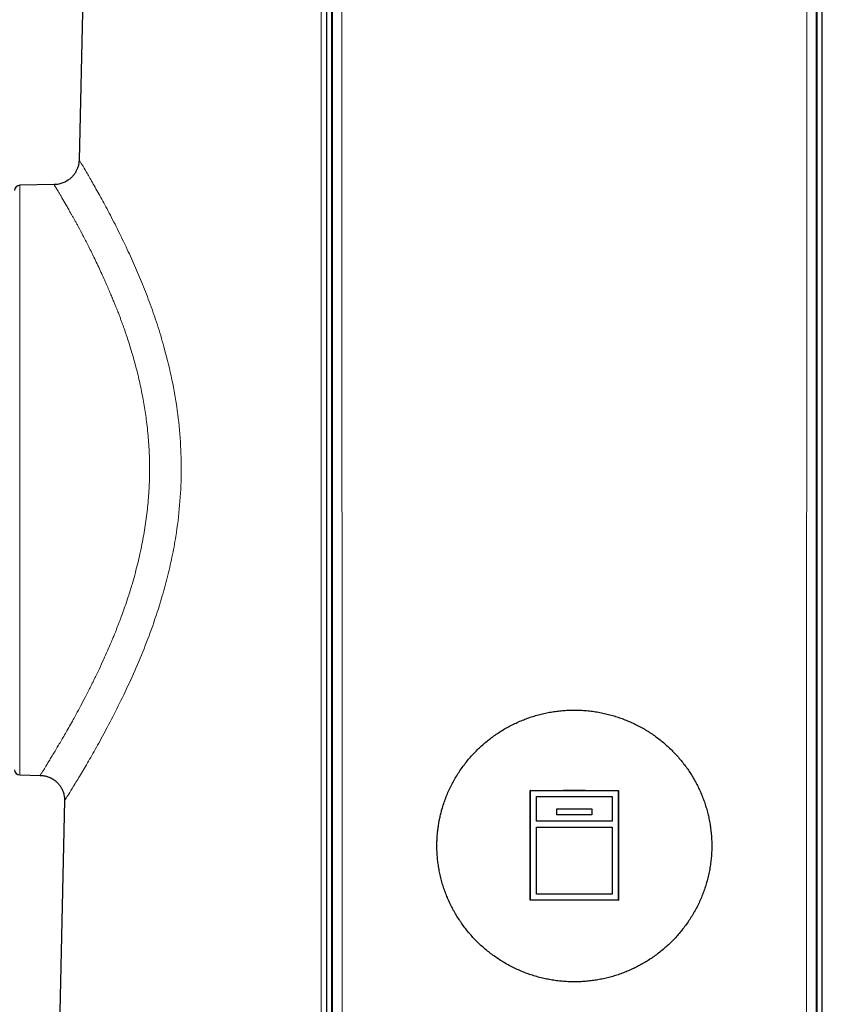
# Model space of a CAD drawing. Header units: millimetres. Extents: x 8 to 882, y 12 to 770.
# Tile 45 of 58: x 425 to 471, y 555 to 611. Entities that reach past the tile are written whole.
import ezdxf

# ---------------------------------------------------------------- set-up
doc = ezdxf.new("R2010")
doc.units = ezdxf.units.MM

msp = doc.modelspace()

# ---------------------------------------------------------------- linework, layer by layer
at = {"color": 7, "linetype": 'Continuous', "lineweight": 30}
for p, q in [((429.832, 645.3), (428.87, 603)), ((427.458, 601.607), (425.495, 601.573)), ((425.495, 568.063), (426.662, 568.042)), ((454.507, 567.181), (454.5, 567.186)), ((454.85, 565.44), (454.85, 566.838)), ((459.15, 566.838), (459.15, 565.44)), ((459.493, 567.181), (459.5, 567.186)), ((428.042, 566.619), (426.012, 477.329)), ((456.003, 566.138), (456, 566.142)), ((456, 565.792), (456, 566.142)), ((456.003, 565.789), (456.003, 566.138)), ((457.997, 566.138), (458, 566.142)), ((457.997, 566.138), (457.997, 565.789)), ((458, 566.142), (458, 565.792)), ((454.856, 565.437), (454.85, 565.44)), ((459.144, 565.437), (459.15, 565.44)), ((454.507, 560.945), (454.5, 560.943)), ((459.493, 560.945), (459.5, 560.943))]:
    msp.add_line(p, q, dxfattribs=at)
at = {"color": 252, "linetype": 'Continuous', "lineweight": 0}
for p, q in [((443.261, 495.733), (443.265, 629.187)), ((443.797, 629.209), (443.816, 495.754)), ((470.184, 495.754), (470.203, 629.209)), ((470.735, 629.187), (470.739, 495.733)), ((425.495, 601.573), (425.495, 568.063))]:
    msp.add_line(p, q, dxfattribs=at)
at = {"color": 7, "linetype": 'Continuous', "lineweight": 30}
for centre, start, end in [((425.5, 601.273), 91, 180), ((425.5, 568.363), 180, 269)]:
    msp.add_arc(centre, 0.3, start, end, dxfattribs=at)
at = {"color": 252, "linetype": 'Continuous', "lineweight": 0}
for points, knots in [([(442.622, 495.872), (442.621, 506.836), (442.62, 528.763), (442.617, 565.683), (442.614, 599.136), (442.612, 621.626), (442.611, 629.122)], [0, 0, 0, 0, 0.246833, 0.493666, 0.831222, 1, 1, 1, 1]), ([(442.915, 629.118), (442.915, 621.621), (442.916, 599.132), (442.916, 565.679), (442.916, 528.759), (442.916, 506.831), (442.916, 495.868)], [0, 0, 0, 0, 0.168778, 0.506334, 0.753167, 1, 1, 1, 1]), ([(442.944, 495.868), (442.944, 503.364), (442.944, 525.854), (442.944, 559.307), (442.944, 596.227), (442.944, 618.154), (442.944, 629.118)], [0, 0, 0, 0, 0.168777, 0.506331, 0.753165, 1, 1, 1, 1]), ([(471.056, 629.118), (471.056, 621.621), (471.056, 606.629), (471.056, 584.139), (471.056, 558.183), (471.056, 528.759), (471.056, 506.831), (471.056, 495.868)], [0, 0, 0, 0, 0.168777, 0.337554, 0.506331, 0.753165, 1, 1, 1, 1]), ([(471.084, 495.868), (471.084, 503.364), (471.084, 525.854), (471.084, 559.308), (471.084, 596.228), (471.085, 618.154), (471.085, 629.118)], [0, 0, 0, 0, 0.168778, 0.506334, 0.753167, 1, 1, 1, 1]), ([(428.881, 603), (428.883, 602.997), (428.887, 602.989), (429.024, 602.761), (429.267, 602.351), (429.609, 601.758), (430.029, 601.014), (430.511, 600.129), (431.041, 599.1), (431.569, 598.011), (432.07, 596.907), (432.527, 595.822), (432.962, 594.685), (433.368, 593.496), (433.777, 592.119), (434.159, 590.551), (434.466, 588.79), (434.646, 587.002), (434.691, 585.198), (434.603, 583.394), (434.405, 581.805), (434.152, 580.43), (433.879, 579.255), (433.517, 577.946), (433.055, 576.527), (432.488, 575.034), (431.878, 573.613), (431.25, 572.286), (430.634, 571.069), (430.052, 569.986), (429.517, 569.041), (429.036, 568.223), (428.632, 567.549), (428.318, 567.039), (428.122, 566.726), (428.034, 566.587), (428.05, 566.613), (428.053, 566.618)], [0, 0, 0, 0, 0.0232542, 0.0542703, 0.0854526, 0.1171228, 0.148106, 0.1789236, 0.2099713, 0.2414927, 0.2670183, 0.2920657, 0.3167626, 0.3412426, 0.3656431, 0.3980792, 0.4296259, 0.4606996, 0.4917395, 0.5226215, 0.5536581, 0.5746567, 0.5960416, 0.6179312, 0.6483943, 0.6791185, 0.710362, 0.7423713, 0.773889, 0.8049179, 0.8356823, 0.8664116, 0.8983934, 0.9297311, 0.9607276, 0.9916952, 1, 1, 1, 1]), ([(426.662, 568.051), (426.661, 568.049), (426.656, 568.041), (426.698, 568.106), (426.787, 568.246), (426.908, 568.44), (427.038, 568.651), (427.162, 568.854), (427.304, 569.088), (427.46, 569.348), (427.621, 569.619), (427.785, 569.895), (427.952, 570.182), (428.134, 570.496), (428.329, 570.84), (428.522, 571.185), (428.729, 571.561), (428.958, 571.984), (429.159, 572.365), (429.305, 572.648), (429.386, 572.806), (429.469, 572.97), (429.555, 573.141), (429.643, 573.318), (429.798, 573.634), (430.007, 574.071), (430.256, 574.612), (430.462, 575.075), (430.628, 575.457), (430.754, 575.755), (430.844, 575.972), (430.917, 576.152), (430.984, 576.32), (431.056, 576.505), (431.127, 576.69), (431.197, 576.873), (431.289, 577.121), (431.402, 577.434), (431.532, 577.81), (431.655, 578.177), (431.769, 578.535), (431.948, 579.124), (432.175, 579.952), (432.419, 581.029), (432.612, 582.096), (432.754, 583.148), (432.844, 584.18), (432.884, 585.195), (432.87, 586.21), (432.806, 587.238), (432.714, 588.078), (432.621, 588.726), (432.548, 589.18), (432.465, 589.637), (432.372, 590.094), (432.271, 590.552), (432.16, 591.01), (432.014, 591.564), (431.823, 592.226), (431.586, 592.968), (431.406, 593.487), (431.299, 593.783), (431.264, 593.877), (431.229, 593.973), (431.193, 594.068), (431.157, 594.164), (431.119, 594.265), (431.069, 594.392), (431.009, 594.543), (430.936, 594.725), (430.855, 594.927), (430.759, 595.16), (430.648, 595.423), (430.524, 595.715), (430.386, 596.032), (430.233, 596.374), (430.005, 596.871), (429.716, 597.476), (429.387, 598.142), (429.089, 598.721), (428.872, 599.128), (428.722, 599.401), (428.631, 599.567), (428.544, 599.722), (428.462, 599.867), (428.385, 600.003), (428.312, 600.13), (428.245, 600.249), (428.115, 600.477), (427.94, 600.783), (427.749, 601.112), (427.604, 601.358), (427.507, 601.519), (427.456, 601.601), (427.457, 601.599), (427.458, 601.598)], [0, 0, 0, 0, 0.008048, 0.028737, 0.049786, 0.071229, 0.084301, 0.097534, 0.110936, 0.124512, 0.137581, 0.148788, 0.160375, 0.172345, 0.1847, 0.197442, 0.207522, 0.221347, 0.236854, 0.241194, 0.24565, 0.25022, 0.254907, 0.259709, 0.264627, 0.280239, 0.293752, 0.305167, 0.313988, 0.320948, 0.326048, 0.329026, 0.333258, 0.337427, 0.341532, 0.345574, 0.349553, 0.357865, 0.365887, 0.373619, 0.381061, 0.388215, 0.40987, 0.430822, 0.451101, 0.470741, 0.489778, 0.508255, 0.526704, 0.545718, 0.56534, 0.573946, 0.582673, 0.591524, 0.600501, 0.609606, 0.618842, 0.628212, 0.643633, 0.660372, 0.676197, 0.678346, 0.680512, 0.682695, 0.684897, 0.687116, 0.689352, 0.691964, 0.69605, 0.700083, 0.704946, 0.710638, 0.717159, 0.724509, 0.732687, 0.741694, 0.751528, 0.77304, 0.793332, 0.812406, 0.830268, 0.836954, 0.843455, 0.849769, 0.855898, 0.861841, 0.8676, 0.873174, 0.878564, 0.901084, 0.92318, 0.944882, 0.966221, 0.987229, 1, 1, 1, 1])]:
    msp.add_open_spline(points, degree=3, knots=knots, dxfattribs=at)
at = {"color": 7, "linetype": 'Continuous', "lineweight": 30}
for points, knots in [([(443.218, 495.733), (443.218, 503.78), (443.218, 524.794), (443.219, 552.812), (443.219, 586.791), (443.219, 610.261), (443.219, 626.728), (443.219, 629.187)], [0, 0, 0, 0, 0.180884, 0.472392, 0.629833, 0.944715, 1, 1, 1, 1]), ([(470.781, 629.187), (470.781, 622.187), (470.781, 601.179), (470.781, 573.168), (470.781, 538.149), (470.782, 514.672), (470.782, 498.199), (470.782, 495.733)], [0, 0, 0, 0, 0.157368, 0.472251, 0.629692, 0.944574, 1, 1, 1, 1]), ([(428.87, 603.012), (428.868, 602.976), (428.865, 602.903), (428.849, 602.796), (428.827, 602.693), (428.799, 602.597), (428.766, 602.509), (428.731, 602.429), (428.694, 602.357), (428.657, 602.294), (428.622, 602.239), (428.588, 602.191), (428.554, 602.148), (428.516, 602.102), (428.468, 602.048), (428.406, 601.988), (428.331, 601.923), (428.244, 601.858), (428.149, 601.798), (428.048, 601.745), (427.943, 601.7), (427.83, 601.662), (427.709, 601.633), (427.584, 601.613), (427.499, 601.609), (427.457, 601.607)], [0, 0, 0, 0, 0.049477, 0.099527, 0.147439, 0.192903, 0.235652, 0.275457, 0.312132, 0.345532, 0.375542, 0.402079, 0.425228, 0.449735, 0.48399, 0.523503, 0.5682, 0.617936, 0.672485, 0.721391, 0.773168, 0.827513, 0.884072, 0.942442, 1, 1, 1, 1]), ([(449.193, 564.032), (449.194, 563.927), (449.197, 563.717), (449.218, 563.403), (449.251, 563.09), (449.297, 562.777), (449.357, 562.462), (449.431, 562.147), (449.518, 561.836), (449.617, 561.533), (449.727, 561.237), (449.848, 560.949), (449.981, 560.666), (450.125, 560.387), (450.283, 560.111), (450.453, 559.84), (450.634, 559.577), (450.826, 559.32), (451.028, 559.072), (451.241, 558.832), (451.463, 558.6), (451.697, 558.376), (451.942, 558.16), (452.198, 557.953), (452.463, 557.756), (452.736, 557.57), (453.016, 557.396), (453.304, 557.234), (453.599, 557.084), (453.902, 556.945), (454.215, 556.818), (454.537, 556.704), (454.864, 556.603), (455.188, 556.518), (455.51, 556.449), (455.828, 556.394), (456.148, 556.352), (456.473, 556.323), (456.802, 556.308), (457.135, 556.306), (457.468, 556.319), (457.793, 556.346), (458.11, 556.385), (458.418, 556.435), (458.724, 556.498), (459.029, 556.574), (459.334, 556.662), (459.638, 556.764), (459.937, 556.878), (460.229, 557.004), (460.515, 557.14), (460.793, 557.288), (461.065, 557.445), (461.333, 557.616), (461.595, 557.798), (461.852, 557.992), (462.101, 558.197), (462.342, 558.412), (462.575, 558.639), (462.799, 558.875), (463.013, 559.121), (463.219, 559.378), (463.415, 559.646), (463.602, 559.925), (463.776, 560.211), (463.937, 560.503), (464.084, 560.8), (464.217, 561.1), (464.337, 561.405), (464.446, 561.72), (464.541, 562.042), (464.624, 562.372), (464.691, 562.706), (464.742, 563.034), (464.778, 563.355), (464.8, 563.668), (464.809, 563.983), (464.805, 564.301), (464.787, 564.621), (464.755, 564.944), (464.709, 565.266), (464.651, 565.578), (464.582, 565.88), (464.502, 566.173), (464.411, 566.463), (464.308, 566.751), (464.192, 567.037), (464.063, 567.32), (463.923, 567.598), (463.772, 567.87), (463.611, 568.135), (463.439, 568.393), (463.257, 568.644), (463.063, 568.89), (462.858, 569.129), (462.642, 569.362), (462.416, 569.586), (462.18, 569.802), (461.934, 570.01), (461.677, 570.208), (461.413, 570.396), (461.138, 570.574), (460.853, 570.742), (460.559, 570.9), (460.257, 571.045), (459.952, 571.176), (459.644, 571.294), (459.334, 571.397), (459.019, 571.488), (458.697, 571.567), (458.369, 571.632), (458.035, 571.684), (457.698, 571.721), (457.367, 571.744), (457.041, 571.752), (456.721, 571.747), (456.402, 571.729), (456.081, 571.698), (455.758, 571.653), (455.434, 571.595), (455.114, 571.522), (454.8, 571.438), (454.494, 571.341), (454.196, 571.234), (453.902, 571.115), (453.611, 570.983), (453.324, 570.839), (453.04, 570.681), (452.763, 570.511), (452.493, 570.331), (452.232, 570.139), (451.979, 569.938), (451.734, 569.726), (451.497, 569.502), (451.267, 569.266), (451.045, 569.018), (450.833, 568.761), (450.634, 568.497), (450.448, 568.226), (450.274, 567.949), (450.112, 567.664), (449.96, 567.37), (449.82, 567.066), (449.693, 566.753), (449.579, 566.434), (449.486, 566.135), (449.413, 565.858), (449.355, 565.605), (449.305, 565.349), (449.265, 565.09), (449.232, 564.828), (449.21, 564.563), (449.195, 564.297), (449.194, 564.12), (449.193, 564.032)], [0, 0, 0, 0, 0.0064202, 0.0128464, 0.0192727, 0.025693, 0.0323097, 0.0389326, 0.0455556, 0.0521725, 0.0585901, 0.0650131, 0.0714362, 0.077854, 0.0844473, 0.0910461, 0.097645, 0.1042384, 0.1108584, 0.1174838, 0.1241092, 0.1307292, 0.1375313, 0.1443392, 0.1511471, 0.1579491, 0.1647364, 0.1715298, 0.1783231, 0.1851102, 0.1921061, 0.1991091, 0.2061118, 0.2131076, 0.2196948, 0.2262881, 0.2328812, 0.2394684, 0.2462602, 0.2530588, 0.2598574, 0.2666492, 0.2730267, 0.2794095, 0.2857925, 0.29217, 0.2987281, 0.3052919, 0.3118559, 0.3184141, 0.3248832, 0.3313576, 0.337832, 0.3443012, 0.3509441, 0.3575925, 0.364241, 0.3708839, 0.3776087, 0.3843392, 0.3910696, 0.3977944, 0.4047121, 0.4116362, 0.4185602, 0.4254778, 0.4322253, 0.438979, 0.4457325, 0.4524798, 0.4594433, 0.4664141, 0.4733847, 0.480348, 0.4867666, 0.4931912, 0.4996158, 0.5060344, 0.5126538, 0.5192798, 0.5259058, 0.5325254, 0.5387236, 0.5449271, 0.5511307, 0.5573291, 0.5636986, 0.5700736, 0.5764487, 0.5828184, 0.5891849, 0.5955565, 0.6019282, 0.6082948, 0.61483, 0.6213706, 0.6279113, 0.6344466, 0.6411064, 0.6477718, 0.6544372, 0.6610969, 0.6679471, 0.6748036, 0.6816599, 0.68851, 0.6952081, 0.7019122, 0.7086162, 0.7153142, 0.7222174, 0.7291273, 0.7360371, 0.7429402, 0.7494631, 0.7559918, 0.7625205, 0.7690434, 0.7757586, 0.78248, 0.7892015, 0.7959168, 0.802401, 0.8088906, 0.8153803, 0.8218647, 0.8285283, 0.8351976, 0.8418669, 0.8485306, 0.855177, 0.8618289, 0.8684808, 0.8751272, 0.8819621, 0.8888031, 0.8956441, 0.9024789, 0.9091897, 0.9159066, 0.9226233, 0.9293339, 0.9362545, 0.9431822, 0.9501097, 0.95703, 0.9623439, 0.9676611, 0.9729783, 0.9782921, 0.9837173, 0.9891461, 0.9945748, 1, 1, 1, 1]), ([(426.656, 568.042), (426.694, 568.041), (426.767, 568.038), (426.873, 568.023), (426.971, 568.002), (427.06, 567.977), (427.139, 567.949), (427.209, 567.92), (427.269, 567.891), (427.323, 567.862), (427.373, 567.833), (427.42, 567.802), (427.463, 567.772), (427.502, 567.742), (427.538, 567.713), (427.569, 567.686), (427.596, 567.661), (427.62, 567.639), (427.643, 567.615), (427.671, 567.587), (427.705, 567.548), (427.746, 567.498), (427.791, 567.437), (427.837, 567.367), (427.881, 567.289), (427.925, 567.199), (427.965, 567.098), (427.999, 566.986), (428.025, 566.864), (428.041, 566.734), (428.042, 566.645), (428.042, 566.6)], [0, 0, 0, 0, 0.05084, 0.09902, 0.144125, 0.1858, 0.223746, 0.257722, 0.287542, 0.313066, 0.340672, 0.3656, 0.389194, 0.411424, 0.432267, 0.451705, 0.467239, 0.481728, 0.495214, 0.512096, 0.535273, 0.564716, 0.600356, 0.636528, 0.677213, 0.722217, 0.771275, 0.824043, 0.8801, 0.938942, 1, 1, 1, 1]), ([(454.5, 567.186), (454.916, 567.187), (455.746, 567.19), (457, 567.191), (458.254, 567.19), (459.084, 567.187), (459.5, 567.186)], [0, 0, 0, 0, 0.2503754, 0.5, 0.7496246, 1, 1, 1, 1]), ([(454.507, 567.181), (454.921, 567.183), (455.748, 567.185), (456.999, 567.186), (458.251, 567.185), (459.079, 567.183), (459.493, 567.181)], [0, 0, 0, 0, 0.249795, 0.499697, 0.749902, 1, 1, 1, 1]), ([(454.85, 566.838), (455.326, 566.839), (456.28, 566.842), (457.719, 566.842), (458.673, 566.839), (459.15, 566.838)], [0, 0, 0, 0, 0.3331178, 0.6665801, 1, 1, 1, 1]), ([(456.003, 566.138), (456.335, 566.139), (457, 566.139), (457.665, 566.139), (457.997, 566.138)], [0, 0, 0, 0, 0.5, 1, 1, 1, 1]), ([(459.15, 565.44), (458.674, 565.441), (457.72, 565.444), (456.281, 565.444), (455.327, 565.441), (454.85, 565.44)], [0, 0, 0, 0, 0.3331177, 0.6665812, 1, 1, 1, 1]), ([(454.85, 565.09), (455.327, 565.092), (456.28, 565.094), (457.72, 565.094), (458.673, 565.092), (459.15, 565.09)], [0, 0, 0, 0, 0.333551, 0.666449, 1, 1, 1, 1]), ([(459.144, 565.437), (458.669, 565.439), (457.718, 565.441), (456.283, 565.441), (455.332, 565.439), (454.856, 565.437)], [0, 0, 0, 0, 0.33312, 0.666579, 1, 1, 1, 1]), ([(459.15, 561.295), (458.674, 561.296), (457.72, 561.298), (456.281, 561.298), (455.327, 561.296), (454.85, 561.295)], [0, 0, 0, 0, 0.333118, 0.66658, 1, 1, 1, 1]), ([(459.5, 560.943), (459.084, 560.944), (458.254, 560.947), (457, 560.948), (455.746, 560.947), (454.916, 560.944), (454.5, 560.943)], [0, 0, 0, 0, 0.2503756, 0.5, 0.7496243, 1, 1, 1, 1]), ([(459.493, 560.945), (459.079, 560.947), (458.252, 560.949), (457.001, 560.95), (455.749, 560.949), (454.921, 560.947), (454.507, 560.945)], [0, 0, 0, 0, 0.2497947, 0.4996968, 0.7499022, 1, 1, 1, 1])]:
    msp.add_open_spline(points, degree=3, knots=knots, dxfattribs=at)
for points in [[(454.5, 560.943), (454.5, 561.637), (454.5, 563.025), (454.5, 565.11), (454.5, 566.494), (454.5, 567.186)], [(454.507, 560.945), (454.507, 561.639), (454.507, 563.025), (454.507, 565.107), (454.507, 566.49), (454.507, 567.181)], [(459.493, 567.181), (459.493, 566.49), (459.493, 565.107), (459.493, 563.025), (459.493, 561.639), (459.493, 560.945)], [(459.5, 567.186), (459.5, 566.494), (459.5, 565.11), (459.5, 563.025), (459.5, 561.637), (459.5, 560.943)], [(456, 566.142), (456.333, 566.143), (457, 566.145), (457.667, 566.143), (458, 566.142)], [(458, 565.792), (457.667, 565.793), (457, 565.795), (456.333, 565.793), (456, 565.792)], [(454.85, 561.295), (454.85, 561.927), (454.85, 563.193), (454.85, 564.458), (454.85, 565.09)], [(459.15, 565.09), (459.15, 564.458), (459.15, 563.193), (459.15, 561.927), (459.15, 561.295)]]:
    msp.add_open_spline(points, degree=3, dxfattribs=at)

doc.saveas('drawing.dxf')
